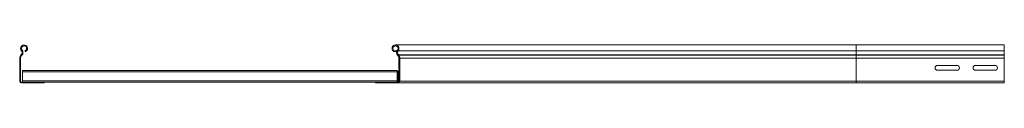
# Model space of a CAD drawing. Header units: millimetres. Extents: x -5 to 20346, y -6416 to 295.
# Tile 24 of 33: x 14339 to 15634, y -160 to -110. Entities that reach past the tile are written whole.
import ezdxf

# ---------------------------------------------------------------- set-up
doc = ezdxf.new("R2010")
doc.units = ezdxf.units.MM

msp = doc.modelspace()

# ---------------------------------------------------------------- linework, layer by layer
at = {"color": 7, "linetype": 'Continuous', "lineweight": 15}
for p, q in [((15439.1, -110.3), (14833.4, -110.3)), ((15634.1, -110.3), (15439.1, -110.3)), ((15634.1, -110.3), (15634.1, -117.8)), ((14339.1, -127.6), (14339.1, -157.9)), ((14340.3, -127.6), (14340.3, -157.9)), ((14341.1, -123.1), (14340.7, -123.5)), ((14341.9, -123.9), (14341.6, -124.3)), ((14346.3, -119.1), (14345.9, -118)), ((14832.2, -118), (14831.8, -119.1)), ((14834.9, -119.1), (14831.8, -119.1)), ((14835.3, -118), (14832.2, -118)), ((14836.6, -124.3), (14836.2, -123.9)), ((14837.1, -123.1), (14837.4, -123.5)), ((14837.9, -157.9), (14837.9, -127.6)), ((14839.1, -127.6), (14839.1, -157.9)), ((15634.1, -117.8), (15634.1, -123.1)), ((15634.1, -123.1), (15634.1, -123.5)), ((15634.1, -123.5), (15634.1, -127.6)), ((15634.1, -127.6), (15634.1, -157.9)), ((15571.8, -137.1), (15546.3, -137.1)), ((15621.8, -137.1), (15596.3, -137.1)), ((14342.6, -143.7), (14342.6, -145.5)), ((14342.6, -143.7), (14835.6, -143.7)), ((14342.6, -145.5), (14342.6, -157.3)), ((14835.6, -143.7), (14835.6, -145.5)), ((14835.6, -145.5), (14835.6, -157.3)), ((14836.7, -157.9), (14836.7, -146.7)), ((15546.3, -143.6), (15571.8, -143.6)), ((15596.3, -143.6), (15621.8, -143.6)), ((14341.5, -159.1), (14371.1, -159.1)), ((14341.5, -160.3), (14371.1, -160.3)), ((14342.6, -157.3), (14342.6, -159.1)), ((14371.1, -159.1), (14371.1, -160.3)), ((14371.1, -159.1), (14807.1, -159.1)), ((14807.1, -159.1), (14836.7, -159.1)), ((14807.1, -160.3), (14807.1, -159.1)), ((14836.7, -160.3), (14807.1, -160.3)), ((14835.6, -157.3), (14835.6, -159.1)), ((15439.1, -160.3), (14836.7, -160.3)), ((15439.1, -160.3), (15634.1, -160.3)), ((15634.1, -159.1), (15634.1, -157.9)), ((15634.1, -157.9), (15634.1, -160.3))]:
    msp.add_line(p, q, dxfattribs=at)
at = {"color": 8, "linetype": 'Continuous', "lineweight": 0}
for p, q in [((15439.1, -110.3), (15439.1, -117.8)), ((14340.3, -127.6), (14339.1, -127.6)), ((14340.7, -123.5), (14341.6, -124.3)), ((14341.9, -123.9), (14341.1, -123.1)), ((14341.3, -117.8), (14342.2, -117)), ((15439.1, -117.8), (14836.9, -117.8)), ((15439.1, -123.1), (14837.1, -123.1)), ((15439.1, -123.5), (14837.4, -123.5)), ((15439.1, -127.6), (14839.1, -127.6)), ((15439.1, -117.8), (15439.1, -123.1)), ((15439.1, -117.8), (15634.1, -117.8)), ((15439.1, -123.1), (15439.1, -123.5)), ((15439.1, -123.1), (15634.1, -123.1)), ((15439.1, -123.5), (15439.1, -127.6)), ((15439.1, -123.5), (15634.1, -123.5)), ((15439.1, -127.6), (15439.1, -157.9)), ((15439.1, -127.6), (15634.1, -127.6)), ((14342.6, -145.5), (14835.6, -145.5)), ((14837.9, -146.7), (14836.7, -146.7)), ((14339.1, -157.9), (14340.3, -157.9)), ((14341.5, -159.1), (14341.5, -160.3)), ((14342.6, -157.3), (14835.6, -157.3)), ((14836.7, -157.9), (14837.9, -157.9)), ((15439.1, -157.9), (14839.1, -157.9)), ((15439.1, -157.9), (15439.1, -160.3)), ((15439.1, -157.9), (15634.1, -157.9))]:
    msp.add_line(p, q, dxfattribs=at)
at = {"color": 7, "linetype": 'Continuous', "lineweight": 15}
for centre, radius, start, end in [((14344.8, -114.9), 4.55, 290.35, 219.6816), ((14344.8, -114.9), 3.35, 290.35, 219.6816), ((14833.4, -114.9), 4.55, 320.3184, 249.65), ((14833.4, -114.9), 3.35, 320.3184, 249.65), ((14345.1, -127.6), 6, 136.4649, 180), ((14345.1, -127.6), 4.8, 136.4649, 180), ((14338.2, -120.3), 4, 316.4649, 39.6816), ((14338.2, -120.3), 5.2, 316.4649, 39.6816), ((14840, -120.3), 5.2, 140.3184, 223.5351), ((14840, -120.3), 4, 140.3184, 223.5351), ((14833.1, -127.6), 4.8, 0, 43.5351), ((14833.1, -127.6), 6, 0, 43.5351), ((15546.3, -140.3), 3.25, 90, 270), ((15571.8, -140.3), 3.25, 270, 90), ((15596.3, -140.3), 3.25, 90, 270), ((15621.8, -140.3), 3.25, 270, 90), ((14835.5, -146.7), 2.4, 0, 87.612), ((14835.5, -146.7), 1.2, 0, 85.2198), ((14341.5, -157.9), 2.4, 180, 270), ((14341.5, -157.9), 1.2, 180, 270), ((14835.5, -157.9), 1.2, 274.7802, 0), ((14836.7, -157.9), 2.4, 270, 0), ((14836.7, -157.9), 1.2, 270, 0)]:
    msp.add_arc(centre, radius, start, end, dxfattribs=at)

doc.saveas('drawing.dxf')
